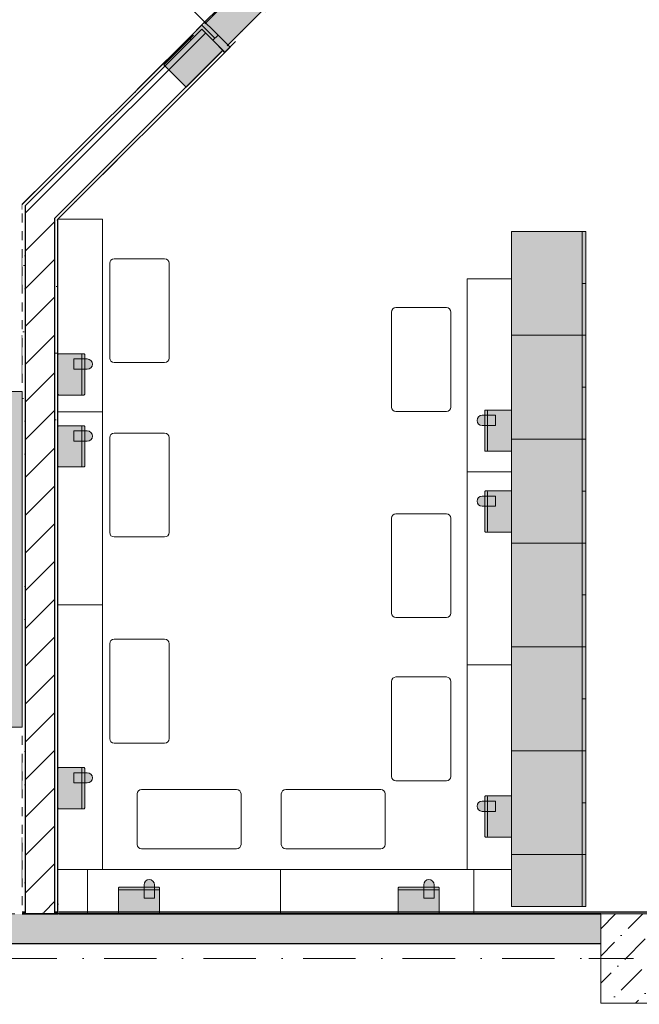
# Model space of a CAD drawing. Header units: millimetres. Extents: x -59761 to 112741, y -57975 to 46221.
# Tile 38 of 256: x 22787 to 26960, y -36309 to -29673. Entities that reach past the tile are written whole.
import ezdxf

# ---------------------------------------------------------------- set-up
doc = ezdxf.new("R2010")
doc.units = ezdxf.units.MM
for name, pattern in [('Wipeout_Contour', [1000, 0, -1000]), ('Невидимая', [391.222223, 282.222223, -109]), ('Штриховая', [564.444447, 282.222223, -282.222223]), ('Штрихпунктирная', [670.277762, 352.777767, -176.388884, 0, -141.111112])]:
    doc.linetypes.add(name, pattern=pattern)
for name, color, linetype in [('АИ - Отделка - Перегородки', 7, 'Continuous'), ('Интерьер - Мебель', 7, 'Continuous'), ('Интерьер - Фитостена', 7, 'Continuous'), ('Конструктив - ГКЛ', 7, 'Continuous'), ('Конструктив - Колонны', 7, 'Continuous'), ('Конструктив - Перемычки', 7, 'Continuous'), ('Конструктив - Стены Блок 200 нов', 7, 'Continuous'), ('Конструктив - Стены Внутр сущ.', 7, 'Continuous'), ('Элемент Модели - Зона', 7, 'Continuous'), ('Элемент Модели - Оси', 2, 'Continuous')]:
    doc.layers.add(name, color=color, linetype=linetype)
pattern_1 = [(45, (-45000, -54000), (-127.2792, 127.2792), [])]
pattern_2 = [(45, (-45000, -53650), (-111.36932, 111.36932), [0, -105, 0, -157.5]), (110, (-44650, -53650), (148.0016, 53.86817), [0, -77, 0, -133])]

msp = doc.modelspace()

# ---------------------------------------------------------------- hatches: boundary and pattern name
at = {"layer": 'Интерьер - Мебель', "linetype": 'Continuous', "lineweight": 0}
for points in [[(26599.98, -31099.94), (26099.98, -31099.94), (26099.98, -31799.94), (26599.98, -31799.94)], [(26599.98, -31799.94), (26099.98, -31799.94), (26099.98, -32499.94), (26599.98, -32499.94)], [(23152.11, -32028.99), (23242.11, -32028.99, 1), (23242.11, -31959.49), (23152.11, -31959.49)], [(26099.98, -32309.43, 0.4142136), (26094.36, -32303.8), (25925.61, -32303.8, 0.4142136), (25919.98, -32309.43), (25919.98, -32576.18, 0.4142136), (25925.61, -32581.8), (26094.36, -32581.8, 0.4142136), (26099.98, -32576.18)], [(25992.61, -32408.05), (25992.61, -32338.55), (25902.61, -32338.55, 1), (25902.61, -32408.05)], [(23152.11, -32513.59), (23242.11, -32513.59, 1), (23242.11, -32444.09), (23152.11, -32444.09)], [(26599.98, -32499.94), (26099.98, -32499.94), (26099.98, -33199.94), (26599.98, -33199.94)], [(25992.61, -32952.55), (25992.61, -32883.05), (25902.61, -32883.05, 1), (25902.61, -32952.55)], [(26099.98, -32853.92, 0.4142136), (26094.36, -32848.3), (25925.61, -32848.3, 0.4142136), (25919.98, -32853.92), (25919.98, -33120.67, 0.4142136), (25925.61, -33126.3), (26094.36, -33126.3, 0.4142136), (26099.98, -33120.67)], [(26599.98, -33199.94), (26099.98, -33199.94), (26099.98, -33899.94), (26599.98, -33899.94)], [(26599.98, -33899.94), (26099.98, -33899.94), (26099.98, -34599.94), (26599.98, -34599.94)], [(26599.98, -34599.94), (26099.98, -34599.94), (26099.98, -35299.94), (26599.98, -35299.94)], [(23152.11, -34817.16), (23242.11, -34817.16, 1), (23242.11, -34747.66), (23152.11, -34747.66)], [(25992.61, -35008.33), (25992.61, -34938.83), (25902.61, -34938.83, 1), (25902.61, -35008.33)], [(26099.98, -34909.7, 0.4142136), (26094.36, -34904.08), (25925.61, -34904.08, 0.4142136), (25919.98, -34909.7), (25919.98, -35176.45, 0.4142136), (25925.61, -35182.08), (26094.36, -35182.08, 0.4142136), (26099.98, -35176.45)], [(26599.98, -35649.94), (26599.98, -35299.94), (26099.98, -35299.94), (26099.98, -35649.94)], [(23625.28, -35592.63), (23694.78, -35592.63), (23694.78, -35502.63, 1), (23625.28, -35502.63)], [(25508.84, -35592.63), (25578.34, -35592.63), (25578.34, -35502.63, 1), (25508.84, -35502.63)], [(23723.9, -35700, 0.4142136), (23729.53, -35694.38), (23729.53, -35525.63, 0.4142136), (23723.9, -35520), (23457.15, -35520, 0.4142136), (23451.53, -35525.63), (23451.53, -35694.38, 0.4142136), (23457.15, -35700)], [(25607.46, -35700, 0.4142136), (25613.09, -35694.38), (25613.09, -35525.63, 0.4142136), (25607.46, -35520), (25340.71, -35520, 0.4142136), (25335.09, -35525.63), (25335.09, -35694.38, 0.4142136), (25340.71, -35700)]]:
    msp.add_hatch(color=255, dxfattribs=at).paths.add_polyline_path(points)
at = {"layer": 'Конструктив - Стены Внутр сущ.', "linetype": 'Continuous', "lineweight": 15}
msp.add_hatch(color=7, dxfattribs=at).paths.add_polyline_path([(18300, -35700), (18300, -35900), (26700.06, -35900), (26700.06, -35700)])

# ---------------------------------------------------------------- linework, layer by layer
at = {"layer": 'Интерьер - Мебель', "color": 7, "linetype": 'Continuous', "lineweight": 15}
for p, q in [((26574.98, -31099.94), (26574.98, -31799.94)), ((26599.98, -31099.94), (26574.98, -31099.94)), ((26599.98, -31449.94), (26574.98, -31449.94)), ((26574.98, -31799.94), (26574.98, -32499.94)), ((26599.98, -31799.94), (26574.98, -31799.94)), ((23206.74, -31930.36), (23206.74, -32197.11)), ((26599.98, -32149.94), (26574.98, -32149.94)), ((25937.98, -32309.43), (25937.98, -32576.18)), ((23206.74, -32414.96), (23206.74, -32681.71)), ((26574.98, -32499.94), (26574.98, -33199.94)), ((26599.98, -32499.94), (26574.98, -32499.94)), ((25937.98, -32853.92), (25937.98, -33120.67)), ((26599.98, -32849.94), (26574.98, -32849.94)), ((26574.98, -33199.94), (26574.98, -33899.94)), ((26599.98, -33199.94), (26574.98, -33199.94)), ((26599.98, -33549.94), (26574.98, -33549.94)), ((26574.98, -33899.94), (26574.98, -34599.94)), ((26599.98, -33899.94), (26574.98, -33899.94)), ((26599.98, -34249.94), (26574.98, -34249.94)), ((26574.98, -34599.94), (26574.98, -35299.94)), ((26599.98, -34599.94), (26574.98, -34599.94)), ((23206.74, -34718.53), (23206.74, -34985.28)), ((25937.98, -34909.7), (25937.98, -35176.45)), ((26599.98, -34949.94), (26574.98, -34949.94)), ((26574.98, -35649.94), (26574.98, -35299.94)), ((23723.9, -35538), (23457.15, -35538)), ((25607.46, -35538), (25340.71, -35538)), ((26599.98, -35649.94), (26574.98, -35649.94))]:
    msp.add_line(p, q, dxfattribs=at)
at = {"layer": 'Интерьер - Мебель', "color": 7, "linetype": 'Continuous', "lineweight": 5}
for p, q in [((23393.26, -31313.81), (23393.26, -31953.81)), ((23763.26, -31283.81), (23423.26, -31283.81)), ((23793.26, -31953.81), (23793.26, -31313.81)), ((25799.98, -32720), (25799.98, -31420)), ((25799.98, -31420), (26099.98, -31420)), ((26099.98, -31420), (26099.98, -32720)), ((25290.78, -31643.52), (25290.78, -32283.52)), ((25660.78, -31613.52), (25320.78, -31613.52)), ((25690.78, -32283.52), (25690.78, -31643.52)), ((23423.26, -31983.81), (23763.26, -31983.81)), ((25320.78, -32313.52), (25660.78, -32313.52)), ((23344.74, -32316.46), (23344.74, -33616.46)), ((23393.26, -32489.34), (23393.26, -33129.34)), ((23763.26, -32459.34), (23423.26, -32459.34)), ((23793.26, -33129.34), (23793.26, -32489.34)), ((26099.98, -32720), (25799.98, -32720)), ((25799.98, -34020), (25799.98, -32720)), ((25799.98, -32720), (26099.98, -32720)), ((26099.98, -32720), (26099.98, -34020)), ((25290.78, -33032.42), (25290.78, -33672.42)), ((25660.78, -33002.42), (25320.78, -33002.42)), ((25690.78, -33672.42), (25690.78, -33032.42)), ((23423.26, -33159.34), (23763.26, -33159.34)), ((23344.74, -33616.46), (23344.74, -35400)), ((25320.78, -33702.42), (25660.78, -33702.42)), ((23393.26, -33878.24), (23393.26, -34518.24)), ((23763.26, -33848.24), (23423.26, -33848.24)), ((23793.26, -34518.24), (23793.26, -33878.24)), ((26099.98, -34020), (25799.98, -34020)), ((25799.98, -35400), (25799.98, -34020)), ((25799.98, -34020), (26099.98, -34020)), ((26099.98, -34020), (26099.98, -35400)), ((25660.78, -34102.86), (25320.78, -34102.86)), ((25290.78, -34132.86), (25290.78, -34772.86)), ((25690.78, -34772.86), (25690.78, -34132.86)), ((23423.26, -34548.24), (23763.26, -34548.24)), ((25320.78, -34802.86), (25660.78, -34802.86)), ((23577.63, -34890.68), (23577.63, -35230.68)), ((24247.63, -34860.68), (23607.63, -34860.68)), ((24277.63, -35230.68), (24277.63, -34890.68)), ((24549.19, -34890.68), (24549.19, -35230.68)), ((25219.19, -34860.68), (24579.19, -34860.68)), ((25249.19, -35230.68), (25249.19, -34890.68)), ((23607.63, -35260.68), (24247.63, -35260.68)), ((24579.19, -35260.68), (25219.19, -35260.68)), ((23244.74, -35400), (24544.74, -35400)), ((23244.74, -35700), (23244.74, -35400)), ((24544.74, -35400), (24544.74, -35700)), ((24544.74, -35400), (25844.74, -35400)), ((24544.74, -35700), (24544.74, -35400)), ((26099.98, -35400), (25799.98, -35400)), ((25844.74, -35400), (25844.74, -35700)), ((24544.74, -35700), (23244.74, -35700)), ((25844.74, -35700), (24544.74, -35700))]:
    msp.add_line(p, q, dxfattribs=at)
at = {"layer": 'Интерьер - Мебель', "color": 7, "linetype": 'Continuous', "lineweight": 15, "flags": 128}
for points in [[(26599.98, -31099.94), (26599.98, -31799.94), (26099.98, -31799.94), (26099.98, -31099.94)], [(26599.98, -31799.94), (26599.98, -32499.94), (26099.98, -32499.94), (26099.98, -31799.94)], [(26599.98, -32499.94), (26599.98, -33199.94), (26099.98, -33199.94), (26099.98, -32499.94)], [(26599.98, -33199.94), (26599.98, -33899.94), (26099.98, -33899.94), (26099.98, -33199.94)], [(26599.98, -33899.94), (26599.98, -34599.94), (26099.98, -34599.94), (26099.98, -33899.94)], [(26599.98, -34599.94), (26599.98, -35299.94), (26099.98, -35299.94), (26099.98, -34599.94)], [(26599.98, -35649.94), (26599.98, -35299.94), (26099.98, -35299.94), (26099.98, -35649.94)]]:
    msp.add_lwpolyline(points, close=True, dxfattribs=at)
for points in [[(23152.11, -32028.99), (23242.11, -32028.99, 1), (23242.11, -31959.49), (23152.11, -31959.49)], [(26099.98, -32309.43, 0.4142136), (26094.36, -32303.8), (25925.61, -32303.8, 0.4142136), (25919.98, -32309.43), (25919.98, -32576.18, 0.4142136), (25925.61, -32581.8), (26094.36, -32581.8, 0.4142136), (26099.98, -32576.18)], [(25992.61, -32408.05), (25902.61, -32408.05, -1), (25902.61, -32338.55), (25992.61, -32338.55)], [(23152.11, -32513.59), (23242.11, -32513.59, 1), (23242.11, -32444.09), (23152.11, -32444.09)], [(25992.61, -32952.55), (25902.61, -32952.55, -1), (25902.61, -32883.05), (25992.61, -32883.05)], [(26099.98, -32853.92, 0.4142136), (26094.36, -32848.3), (25925.61, -32848.3, 0.4142136), (25919.98, -32853.92), (25919.98, -33120.67, 0.4142136), (25925.61, -33126.3), (26094.36, -33126.3, 0.4142136), (26099.98, -33120.67)], [(23152.11, -34817.16), (23242.11, -34817.16, 1), (23242.11, -34747.66), (23152.11, -34747.66)], [(25992.61, -35008.33), (25902.61, -35008.33, -1), (25902.61, -34938.83), (25992.61, -34938.83)], [(26099.98, -34909.7, 0.4142136), (26094.36, -34904.08), (25925.61, -34904.08, 0.4142136), (25919.98, -34909.7), (25919.98, -35176.45, 0.4142136), (25925.61, -35182.08), (26094.36, -35182.08, 0.4142136), (26099.98, -35176.45)], [(23625.28, -35592.63), (23625.28, -35502.63, -1), (23694.78, -35502.63), (23694.78, -35592.63)], [(25508.84, -35592.63), (25508.84, -35502.63, -1), (25578.34, -35502.63), (25578.34, -35592.63)], [(23723.9, -35700, 0.4142136), (23729.53, -35694.38), (23729.53, -35525.63, 0.4142136), (23723.9, -35520), (23457.15, -35520, 0.4142136), (23451.53, -35525.63), (23451.53, -35694.38, 0.4142136), (23457.15, -35700)], [(25607.46, -35700, 0.4142136), (25613.09, -35694.38), (25613.09, -35525.63, 0.4142136), (25607.46, -35520), (25340.71, -35520, 0.4142136), (25335.09, -35525.63), (25335.09, -35694.38, 0.4142136), (25340.71, -35700)]]:
    msp.add_lwpolyline(points, format="xyb", close=True, dxfattribs=at)
at = {"layer": 'Интерьер - Мебель', "color": 7, "linetype": 'Continuous', "lineweight": 5}
for centre, start, end in [((23423.26, -31313.81), 90, 180), ((23763.26, -31313.81), 0, 90), ((25320.78, -31643.52), 90, 180), ((25660.78, -31643.52), 0, 90), ((23423.26, -31953.81), 180, 270), ((23763.26, -31953.81), 270, 0), ((25320.78, -32283.52), 180, 270), ((25660.78, -32283.52), 270, 0), ((23423.26, -32489.34), 90, 180), ((23763.26, -32489.34), 0, 90), ((25320.78, -33032.42), 90, 180), ((25660.78, -33032.42), 0, 90), ((23423.26, -33129.34), 180, 270), ((23763.26, -33129.34), 270, 0), ((25320.78, -33672.42), 180, 270), ((25660.78, -33672.42), 270, 0), ((23423.26, -33878.24), 90, 180), ((23763.26, -33878.24), 0, 90), ((25320.78, -34132.86), 90, 180), ((25660.78, -34132.86), 0, 90), ((23423.26, -34518.24), 180, 270), ((23763.26, -34518.24), 270, 0), ((25320.78, -34772.86), 180, 270), ((25660.78, -34772.86), 270, 0), ((23607.63, -34890.68), 90, 180), ((24247.63, -34890.68), 0, 90), ((24579.19, -34890.68), 90, 180), ((25219.19, -34890.68), 0, 90), ((23607.63, -35230.68), 180, 270), ((24247.63, -35230.68), 270, 0), ((24579.19, -35230.68), 180, 270), ((25219.19, -35230.68), 270, 0)]:
    msp.add_arc(centre, 30, start, end, dxfattribs=at)
at = {"layer": 'Интерьер - Мебель', "color": 7, "linetype": 'Continuous', "lineweight": 15}
for centre, radius, start, end in [((23201.11, -31930.36), 5.63, 0, 90), ((23201.11, -32197.11), 5.63, 270, 0), ((25943.61, -32309.43), 5.63, 90, 180), ((23201.11, -32414.96), 5.63, 0, 90), ((25943.61, -32576.18), 5.63, 180, 270), ((23201.11, -32681.71), 5.63, 270, 0), ((25943.61, -32853.92), 5.63, 90, 180), ((25943.61, -33120.67), 5.63, 180, 270), ((23201.11, -34718.53), 5.63, 0, 90), ((25943.61, -34909.7), 5.63, 90, 180), ((23201.11, -34985.28), 5.63, 270, 0), ((25943.61, -35176.45), 5.63, 180, 270), ((23457.15, -35543.63), 5.62, 90, 180), ((23723.9, -35543.63), 5.62, 0, 90), ((25340.71, -35543.63), 5.62, 90, 180), ((25607.46, -35543.63), 5.62, 0, 90)]:
    msp.add_arc(centre, radius, start, end, dxfattribs=at)
at = {"layer": 'Конструктив - Стены Внутр сущ.', "color": 7, "linetype": 'Continuous', "lineweight": 30, "flags": 128}
for points in [[(26700.06, -35700), (22804.74, -35700)], [(18300, -35900), (26700.06, -35900)]]:
    msp.add_lwpolyline(points, dxfattribs=at)
at = {"layer": 'Элемент Модели - Зона', "color": 253, "linetype": 'Штриховая', "lineweight": 15, "flags": 128}
for points in [[(-8850, -26462.5), (-8890, -26462.5), (-8890, -35700), (300, -35700), (22804.74, -35700), (22804.74, -30917.04), (26685.92, -27035.86), (26700.06, -27050), (26720.02, -27050), (26720.02, -27030), (26680.06, -27030), (26680.06, -26966.28), (22804.74, -23090.96), (22804.74, -20310.5), (20654.74, -20310.5), (20654.74, -17920), (18300, -17920), (18300, -18300), (17700, -18300), (17700, -17920), (9300, -17920), (9300, -18300), (8843.73, -18300), (8843.73, -19745.4), (5659.84, -22929.3), (300, -22929.3), (300, -26350), (300, -26462.5), (300, -26950), (-300, -26950), (-300, -26462.5), (-8250, -26462.5), (-8250, -26950), (-8850, -26950)], [(23044.74, -31016.46), (23044.74, -35700), (36300.06, -35700), (36300.06, -44700), (53700, -44700), (53700, -44699.94), (54080, -44699.94), (54080, -36299.94), (53700, -36299.94), (53700, -35699.94), (54080, -35699.94), (54080, -32050), (49380, -32050), (49380, -29580), (45540, -29580), (45540, -27650), (45050, -27650), (45050, -27270), (44950, -27270), (44950, -27650), (44350, -27650), (44350, -27270), (36300.06, -27270), (36300.06, -27650), (35700.06, -27650), (35700.06, -27270), (27300.06, -27270), (27300.06, -27650), (26700.06, -27650), (26700.06, -27361.13)]]:
    msp.add_lwpolyline(points, close=True, dxfattribs=at)
at = {"layer": 'Элемент Модели - Оси', "color": 7, "linetype": 'Штрихпунктирная', "lineweight": 15}
msp.add_line((-57760.58, -36000), (110650, -36000), dxfattribs=at)

# ---------------------------------------------------------------- next in the draw order: wipeouts: each hides what was drawn before it
at = {"color": 254, "linetype": 'Wipeout_Contour', "lineweight": 0, "ltscale": 7502180.79812488}
msp.add_wipeout([(22824.74, -30898.89), (22804.74, -30918.9), (22824.74, -30927.19)], dxfattribs=at).dxf.layer = 'Конструктив - Стены Блок 200 нов'
at = {"color": 254, "linetype": 'Wipeout_Contour', "lineweight": 0, "ltscale": 7502870.148648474}
msp.add_wipeout([(23044.74, -30989.99), (23024.74, -31010), (23044.74, -31018.28)], dxfattribs=at).dxf.layer = 'Конструктив - Стены Блок 200 нов'
at = {"color": 254, "linetype": 'Wipeout_Contour', "lineweight": 0, "ltscale": 10005778.19347344}
msp.add_wipeout([(23024.74, -35699.58), (22824.74, -35695.42), (22824.74, -35700), (23024.74, -35700)], dxfattribs=at).dxf.layer = 'Конструктив - Стены Блок 200 нов'

# ---------------------------------------------------------------- next in the draw order: hatches: boundary and pattern name
at = {"layer": 'Конструктив - Стены Блок 200 нов', "linetype": 'Continuous', "lineweight": 5}
h = msp.add_hatch(dxfattribs=at)
h.set_pattern_fill('БЛОКИ_БЕТОННЫЕ_ЭФФЕКТИВН_2D', style=0, pattern_type=2)
h.set_pattern_definition(pattern_1)
h.paths.add_polyline_path([(23024.74, -35699.58), (22824.74, -35695.42), (22824.74, -35700), (23024.74, -35700)])

# ---------------------------------------------------------------- next in the draw order: wipeouts: each hides what was drawn before it
at = {"color": 254, "linetype": 'Wipeout_Contour', "lineweight": 0, "ltscale": 7502587.168003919}
msp.add_wipeout([(23024.74, -30727.09), (22824.74, -30927.19), (23024.74, -31010)], dxfattribs=at).dxf.layer = 'Конструктив - Стены Блок 200 нов'

# ---------------------------------------------------------------- next in the draw order: hatches: boundary and pattern name
at = {"layer": 'Конструктив - Стены Блок 200 нов', "linetype": 'Continuous', "lineweight": 5}
h = msp.add_hatch(dxfattribs=at)
h.set_pattern_fill('БЛОКИ_БЕТОННЫЕ_ЭФФЕКТИВН_2D', style=0, pattern_type=2)
h.set_pattern_definition(pattern_1)
h.paths.add_polyline_path([(23024.74, -30727.09), (22824.74, -30927.19), (23024.74, -31010)])

# ---------------------------------------------------------------- next in the draw order: wipeouts: each hides what was drawn before it
at = {"color": 254, "linetype": 'Wipeout_Contour', "lineweight": 0, "ltscale": 7504651.881630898}
msp.add_wipeout([(23024.74, -35699.58), (23024.74, -35700), (23044.74, -35700)], dxfattribs=at).dxf.layer = 'Конструктив - Стены Блок 200 нов'

# ---------------------------------------------------------------- next in the draw order: wipeouts: each hides what was drawn before it
at = {"color": 254, "linetype": 'Wipeout_Contour', "lineweight": 0, "ltscale": 7502168.029611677}
msp.add_wipeout([(22804.74, -30947.19), (22824.74, -30927.19), (22804.74, -30918.9)], dxfattribs=at).dxf.layer = 'Конструктив - Стены Блок 200 нов'
at = {"color": 254, "linetype": 'Wipeout_Contour', "lineweight": 0, "ltscale": 7502857.38138129}
msp.add_wipeout([(23044.74, -31018.28), (23024.74, -31010), (23024.74, -31038.29)], dxfattribs=at).dxf.layer = 'Конструктив - Стены Блок 200 нов'
at = {"color": 254, "linetype": 'Wipeout_Contour', "lineweight": 0, "ltscale": 10005775.62934613}
msp.add_wipeout([(23024.74, -35688), (22824.74, -35688), (22824.74, -35700), (23024.74, -35700)], dxfattribs=at).dxf.layer = 'Конструктив - Стены Блок 200 нов'

# ---------------------------------------------------------------- next in the draw order: hatches: boundary and pattern name
at = {"layer": 'Конструктив - Стены Блок 200 нов', "linetype": 'Continuous', "lineweight": 5}
h = msp.add_hatch(dxfattribs=at)
h.set_pattern_fill('БЛОКИ_БЕТОННЫЕ_ЭФФЕКТИВН_2D', style=0, pattern_type=2)
h.set_pattern_definition(pattern_1)
h.paths.add_polyline_path([(23024.74, -35688), (22824.74, -35688), (22824.74, -35700), (23024.74, -35700)])

# ---------------------------------------------------------------- next in the draw order: wipeouts: each hides what was drawn before it
at = {"color": 254, "linetype": 'Wipeout_Contour', "lineweight": 0, "ltscale": 10004121.30215229}
msp.add_wipeout([(22804.74, -35688), (22824.74, -35688), (22824.74, -30927.19), (22804.74, -30947.19)], dxfattribs=at).dxf.layer = 'Конструктив - Стены Блок 200 нов'
at = {"color": 254, "linetype": 'Wipeout_Contour', "lineweight": 0, "ltscale": 10005017.20592619}
msp.add_wipeout([(23024.74, -31038.29), (23024.74, -35688), (23044.74, -35688), (23044.74, -31018.28)], dxfattribs=at).dxf.layer = 'Конструктив - Стены Блок 200 нов'

# ---------------------------------------------------------------- next in the draw order: hatches: boundary and pattern name
at = {"layer": 'Конструктив - Стены Блок 200 нов', "linetype": 'Continuous', "lineweight": 5}
h = msp.add_hatch(dxfattribs=at)
h.set_pattern_fill('ШТУКАТУРКА__ГИПС_01_000D', color=252, style=0, pattern_type=2)
h.set_pattern_definition(pattern_2)
h.paths.add_polyline_path([(22804.74, -35688), (22824.74, -35688), (22824.74, -30927.19), (22804.74, -30947.19)])
h = msp.add_hatch(dxfattribs=at)
h.set_pattern_fill('ШТУКАТУРКА__ГИПС_01_000D', color=252, style=0, pattern_type=2)
h.set_pattern_definition(pattern_2)
h.paths.add_polyline_path([(23024.74, -31038.29), (23024.74, -35688), (23044.74, -35688), (23044.74, -31018.28)])

# ---------------------------------------------------------------- next in the draw order: wipeouts: each hides what was drawn before it
at = {"color": 254, "linetype": 'Wipeout_Contour', "lineweight": 0, "ltscale": 7502451.035494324}
msp.add_wipeout([(23024.74, -31010), (22824.74, -30927.19), (22824.74, -31210.1)], dxfattribs=at).dxf.layer = 'Конструктив - Стены Блок 200 нов'

# ---------------------------------------------------------------- next in the draw order: hatches: boundary and pattern name
at = {"layer": 'Конструктив - Стены Блок 200 нов', "linetype": 'Continuous', "lineweight": 5}
h = msp.add_hatch(dxfattribs=at)
h.set_pattern_fill('БЛОКИ_БЕТОННЫЕ_ЭФФЕКТИВН_2D', style=0, pattern_type=2)
h.set_pattern_definition(pattern_1)
h.paths.add_polyline_path([(23024.74, -31010), (22824.74, -30927.19), (22824.74, -31210.1)])

# ---------------------------------------------------------------- next in the draw order: linework, layer by layer
at = {"layer": 'Конструктив - Стены Блок 200 нов', "color": 7, "linetype": 'Continuous', "lineweight": 30}
msp.add_line((23024.74, -30727.09), (22824.74, -30927.19), dxfattribs=at)
at = {"layer": 'Конструктив - Стены Блок 200 нов', "color": 7, "linetype": 'Continuous', "lineweight": 5, "flags": 128}
for points in [[(22804.74, -30918.9), (22824.74, -30898.89)], [(22804.74, -30918.9), (22804.74, -30919.9)]]:
    msp.add_lwpolyline(points, dxfattribs=at)

# ---------------------------------------------------------------- next in the draw order: wipeouts: each hides what was drawn before it
at = {"color": 254, "linetype": 'Wipeout_Contour', "lineweight": 0, "ltscale": 10004601.59147093}
msp.add_wipeout([(22824.74, -31210.1), (22824.74, -35688), (23024.74, -35688), (23024.74, -31010)], dxfattribs=at).dxf.layer = 'Конструктив - Стены Блок 200 нов'

# ---------------------------------------------------------------- next in the draw order: hatches: boundary and pattern name
at = {"layer": 'Интерьер - Мебель', "linetype": 'Continuous', "lineweight": 0}
for points in [[(23044.74, -31930.36), (23044.74, -32197.11, 0.4142136), (23050.36, -32202.74), (23219.11, -32202.74, 0.4142136), (23224.74, -32197.11), (23224.74, -31930.36, 0.4142136), (23219.11, -31924.74), (23050.36, -31924.74, 0.4142136)], [(23044.74, -32414.96), (23044.74, -32681.71, 0.4142136), (23050.36, -32687.34), (23219.11, -32687.34, 0.4142136), (23224.74, -32681.71), (23224.74, -32414.96, 0.4142136), (23219.11, -32409.34), (23050.36, -32409.34, 0.4142136)], [(23044.74, -34718.53), (23044.74, -34985.28, 0.4142136), (23050.36, -34990.91), (23219.11, -34990.91, 0.4142136), (23224.74, -34985.28), (23224.74, -34718.53, 0.4142136), (23219.11, -34712.91), (23050.36, -34712.91, 0.4142136)]]:
    msp.add_hatch(color=255, dxfattribs=at).paths.add_polyline_path(points)
at = {"layer": 'Интерьер - Фитостена', "linetype": 'Continuous', "lineweight": 0}
msp.add_hatch(color=255, dxfattribs=at).paths.add_polyline_path([(22804.74, -34440), (22804.74, -32178.9), (22604.74, -32178.9), (22604.74, -34440)])
at = {"layer": 'Конструктив - ГКЛ', "linetype": 'Continuous', "lineweight": 5}
for points in [[(22804.74, -35688), (22804.74, -35700), (22824.74, -35700), (22824.74, -35688)], [(23024.74, -35700), (23044.74, -35700), (23044.74, -35688), (23024.74, -35688)], [(36300.06, -35688), (23049.74, -35688), (23049.74, -35700), (36300.06, -35700)]]:
    msp.add_hatch(color=9, dxfattribs=at).paths.add_polyline_path(points)
at = {"layer": 'Конструктив - Стены Блок 200 нов', "linetype": 'Continuous', "lineweight": 5}
h = msp.add_hatch(dxfattribs=at)
h.set_pattern_fill('БЛОКИ_БЕТОННЫЕ_ЭФФЕКТИВН_2D', style=0, pattern_type=2)
h.set_pattern_definition(pattern_1)
h.paths.add_polyline_path([(22824.74, -31210.1), (22824.74, -35688), (23024.74, -35688), (23024.74, -31010)])

# ---------------------------------------------------------------- next in the draw order: linework, layer by layer
at = {"layer": 'АИ - Отделка - Перегородки', "color": 7, "linetype": 'Continuous', "lineweight": 30}
for p, q in [((22824.74, -35695.42), (22824.74, -35700)), ((23024.74, -35699.58), (23024.74, -35700))]:
    msp.add_line(p, q, dxfattribs=at)
at = {"layer": 'АИ - Отделка - Перегородки', "color": 7, "linetype": 'Continuous', "lineweight": 30, "flags": 128}
for points in [[(23024.74, -35700), (22824.74, -35700)], [(23044.74, -35700), (23024.74, -35700)]]:
    msp.add_lwpolyline(points, dxfattribs=at)
at = {"layer": 'Интерьер - Мебель', "color": 7, "linetype": 'Continuous', "lineweight": 5}
for p, q in [((23344.74, -32316.46), (23044.74, -32316.46)), ((23044.74, -33616.46), (23044.74, -32316.46)), ((23044.74, -32316.46), (23344.74, -32316.46)), ((23344.74, -33616.46), (23044.74, -33616.46)), ((23044.74, -35400), (23044.74, -33616.46)), ((23044.74, -33616.46), (23344.74, -33616.46)), ((23344.74, -35400), (23044.74, -35400))]:
    msp.add_line(p, q, dxfattribs=at)
at = {"layer": 'Интерьер - Мебель', "color": 7, "linetype": 'Continuous', "lineweight": 15, "flags": 128}
for points in [[(23044.74, -31930.36, -0.4142136), (23050.36, -31924.74), (23219.11, -31924.74, -0.4142136), (23224.74, -31930.36), (23224.74, -32197.11, -0.4142136), (23219.11, -32202.74), (23050.36, -32202.74, -0.4142136), (23044.74, -32197.11)], [(23044.74, -32414.96, -0.4142136), (23050.36, -32409.34), (23219.11, -32409.34, -0.4142136), (23224.74, -32414.96), (23224.74, -32681.71, -0.4142136), (23219.11, -32687.34), (23050.36, -32687.34, -0.4142136), (23044.74, -32681.71)], [(23044.74, -34718.53, -0.4142136), (23050.36, -34712.91), (23219.11, -34712.91, -0.4142136), (23224.74, -34718.53), (23224.74, -34985.28, -0.4142136), (23219.11, -34990.91), (23050.36, -34990.91, -0.4142136), (23044.74, -34985.28)]]:
    msp.add_lwpolyline(points, format="xyb", close=True, dxfattribs=at)
at = {"layer": 'Интерьер - Фитостена', "color": 7, "linetype": 'Continuous', "lineweight": 15, "flags": 128}
msp.add_lwpolyline([(22804.74, -34440), (22804.74, -32178.9), (22604.74, -32178.9), (22604.74, -34440)], close=True, dxfattribs=at)
at = {"layer": 'Конструктив - ГКЛ', "color": 7, "linetype": 'Continuous', "lineweight": 30}
for p, q in [((22824.74, -35688), (22824.74, -35700)), ((22824.74, -35688), (22824.74, -35700)), ((23024.74, -35700), (23024.74, -35688)), ((23024.74, -35700), (23024.74, -35688)), ((22824.74, -35700), (23024.74, -35700))]:
    msp.add_line(p, q, dxfattribs=at)
at = {"layer": 'Конструктив - ГКЛ', "color": 7, "linetype": 'Continuous', "lineweight": 30, "flags": 128}
for points in [[(22824.74, -35688), (22804.74, -35688)], [(23044.74, -35688), (23024.74, -35688)], [(36312.06, -35688), (23049.74, -35688)], [(22804.74, -35700), (23044.74, -35700)], [(23049.74, -35700), (26700.06, -35700)]]:
    msp.add_lwpolyline(points, dxfattribs=at)
at = {"layer": 'Конструктив - Стены Блок 200 нов', "color": 7, "linetype": 'Continuous', "lineweight": 30}
for p, q in [((22824.74, -30927.19), (22824.74, -31210.1)), ((23044.74, -30989.99), (23024.74, -31010)), ((23024.74, -35688), (23024.74, -31010)), ((22824.74, -31210.1), (22824.74, -35688))]:
    msp.add_line(p, q, dxfattribs=at)
at = {"layer": 'Конструктив - Стены Блок 200 нов', "color": 7, "linetype": 'Continuous', "lineweight": 5, "flags": 128}
for points in [[(22804.74, -30979.9), (22804.74, -31038.9)], [(22804.74, -31098.9), (22804.74, -31158.9)], [(22804.74, -31218.9), (22804.74, -31278.9)], [(22804.74, -31338.9), (22804.74, -31398.9)], [(22804.74, -31458.9), (22804.74, -31518.9)], [(22804.74, -31578.9), (22804.74, -31638.9)], [(22804.74, -31698.9), (22804.74, -31758.9)], [(22804.74, -31818.9), (22804.74, -31878.9)], [(22804.74, -31938.9), (22804.74, -31998.9)], [(22804.74, -32058.9), (22804.74, -32119.9)], [(22804.74, -32179.9), (22804.74, -34440)], [(22804.74, -34500), (22804.74, -34560)], [(22804.74, -34620), (22804.74, -34680)], [(22804.74, -34740), (22804.74, -34800)], [(22804.74, -34860), (22804.74, -34920)], [(22804.74, -34980), (22804.74, -35040)], [(22804.74, -35100), (22804.74, -35160)], [(22804.74, -35220), (22804.74, -35280)], [(22804.74, -35340), (22804.74, -35400)], [(22804.74, -35460), (22804.74, -35520)], [(22804.74, -35580), (22804.74, -35640)], [(22804.74, -35688), (22824.74, -35688)]]:
    msp.add_lwpolyline(points, dxfattribs=at)
at = {"layer": 'Конструктив - Стены Блок 200 нов', "color": 7, "linetype": 'Continuous', "lineweight": 30, "flags": 128}
for points in [[(23044.74, -35688), (23044.74, -31018.28)], [(23024.74, -35688), (23044.74, -35688)]]:
    msp.add_lwpolyline(points, dxfattribs=at)

# ---------------------------------------------------------------- next in the draw order: wipeouts: each hides what was drawn before it
at = {"color": 254, "linetype": 'Wipeout_Contour', "lineweight": 0, "ltscale": 10022098.93235442}
msp.add_wipeout([(26700.06, -36300), (27300.06, -36300), (27300.06, -35700), (26700.06, -35700)], dxfattribs=at).dxf.layer = 'Конструктив - Колонны'
at = {"color": 254, "linetype": 'Wipeout_Contour', "lineweight": 0, "ltscale": 10004979.02118536}
msp.add_wipeout([(22824.74, -30927.19), (24013.69, -29737.66), (23999.54, -29723.52), (22824.74, -30898.89)], dxfattribs=at).dxf.layer = 'Конструктив - Стены Блок 200 нов'

# ---------------------------------------------------------------- next in the draw order: hatches: boundary and pattern name
at = {"layer": 'Конструктив - Колонны', "linetype": 'Continuous', "lineweight": 15}
h = msp.add_hatch(dxfattribs=at)
h.set_pattern_fill('БЕТОН_01_000D', style=0, pattern_type=2)
h.set_pattern_definition([(45, (-45000, -54000), (-183.8478, 183.8478), [195, -65, 0, -65]), (45, (-44977.02, -53793.17), (-183.8478, 183.8478), [195, -65, 0, -65])])
h.paths.add_polyline_path([(26700.06, -36300), (27300.06, -36300), (27300.06, -35700), (26700.06, -35700)])
at = {"layer": 'Конструктив - Стены Блок 200 нов', "linetype": 'Continuous', "lineweight": 5}
h = msp.add_hatch(dxfattribs=at)
h.set_pattern_fill('ШТУКАТУРКА__ГИПС_01_000D', color=252, style=0, pattern_type=2)
h.set_pattern_definition(pattern_2)
h.paths.add_polyline_path([(22824.74, -30927.19), (24013.69, -29737.66), (23999.54, -29723.52), (22824.74, -30898.89)])

# ---------------------------------------------------------------- next in the draw order: linework, layer by layer
at = {"layer": 'Конструктив - Колонны', "color": 7, "linetype": 'Continuous', "lineweight": 0}
msp.add_line((26920.06, -36000), (26620.06, -36000), dxfattribs=at)
at = {"layer": 'Конструктив - Колонны', "color": 7, "linetype": 'Continuous', "lineweight": 15, "flags": 128}
msp.add_lwpolyline([(26700.06, -36300), (27300.06, -36300), (27300.06, -35700), (26700.06, -35700)], close=True, dxfattribs=at)

# ---------------------------------------------------------------- next in the draw order: wipeouts: each hides what was drawn before it
at = {"color": 254, "linetype": 'Wipeout_Contour', "lineweight": 0, "ltscale": 10005786.61663243}
msp.add_wipeout([(23044.74, -30989.99), (23044.74, -31018.28), (24169.29, -29893.19), (24155.14, -29879.05)], dxfattribs=at).dxf.layer = 'Конструктив - Стены Блок 200 нов'

# ---------------------------------------------------------------- next in the draw order: hatches: boundary and pattern name
at = {"layer": 'Конструктив - Стены Блок 200 нов', "linetype": 'Continuous', "lineweight": 5}
h = msp.add_hatch(dxfattribs=at)
h.set_pattern_fill('ШТУКАТУРКА__ГИПС_01_000D', color=252, style=0, pattern_type=2)
h.set_pattern_definition(pattern_2)
h.paths.add_polyline_path([(23044.74, -30989.99), (23044.74, -31018.28), (24169.29, -29893.19), (24155.14, -29879.05)])

# ---------------------------------------------------------------- next in the draw order: wipeouts: each hides what was drawn before it
at = {"color": 254, "linetype": 'Wipeout_Contour', "lineweight": 0, "ltscale": 12507385.13476619}
msp.add_wipeout([(23024.74, -31010), (24155.14, -29879.05), (24087.95, -29811.89), (24013.69, -29737.66), (23024.74, -30727.09)], dxfattribs=at).dxf.layer = 'Конструктив - Стены Блок 200 нов'

# ---------------------------------------------------------------- next in the draw order: hatches: boundary and pattern name
at = {"layer": 'Конструктив - Стены Блок 200 нов', "linetype": 'Continuous', "lineweight": 5}
h = msp.add_hatch(dxfattribs=at)
h.set_pattern_fill('БЛОКИ_БЕТОННЫЕ_ЭФФЕКТИВН_2D', style=0, pattern_type=2)
h.set_pattern_definition(pattern_1)
h.paths.add_polyline_path([(23024.74, -31010), (24155.14, -29879.05), (24087.95, -29811.89), (24013.69, -29737.66), (23024.74, -30727.09)])

# ---------------------------------------------------------------- next in the draw order: linework, layer by layer
at = {"layer": 'Интерьер - Мебель', "color": 7, "linetype": 'Continuous', "lineweight": 5}
for p, q in [((23044.74, -32316.46), (23044.74, -31016.46)), ((23044.74, -31016.46), (23344.74, -31016.46)), ((23344.74, -31016.46), (23344.74, -32316.46))]:
    msp.add_line(p, q, dxfattribs=at)
at = {"layer": 'Конструктив - Перемычки', "color": 7, "linetype": 'Невидимая', "lineweight": 0}
msp.add_line((23907.77, -30126.66), (23757.83, -29976.79), dxfattribs=at)
at = {"layer": 'Конструктив - Стены Блок 200 нов', "color": 7, "linetype": 'Continuous', "lineweight": 5}
msp.add_line((24169.29, -29893.19), (24204.63, -29857.83), dxfattribs=at)
at = {"layer": 'Конструктив - Стены Блок 200 нов', "color": 7, "linetype": 'Continuous', "lineweight": 30}
for p, q in [((23044.74, -30989.99), (24155.14, -29879.05)), ((24169.29, -29893.19), (24155.14, -29879.05)), ((24169.29, -29893.19), (24155.14, -29879.05)), ((24169.29, -29893.19), (24155.14, -29879.05)), ((23024.74, -30727.09), (22824.74, -30927.19)), ((23044.74, -30989.99), (23024.74, -31010))]:
    msp.add_line(p, q, dxfattribs=at)
at = {"layer": 'Конструктив - Стены Блок 200 нов', "color": 7, "linetype": 'Continuous', "lineweight": 30, "flags": 128}
msp.add_lwpolyline([(23044.74, -31018.28), (24169.29, -29893.19)], dxfattribs=at)

# ---------------------------------------------------------------- next in the draw order: wipeouts: each hides what was drawn before it
at = {"color": 254, "linetype": 'Wipeout_Contour', "lineweight": 0, "ltscale": 12508979.07529032}
msp.add_wipeout([(23999.54, -29723.52), (24013.69, -29737.66), (24087.95, -29811.89), (24102.09, -29797.75), (24013.68, -29709.38)], dxfattribs=at).dxf.layer = 'Конструктив - Стены Блок 200 нов'

# ---------------------------------------------------------------- next in the draw order: hatches: boundary and pattern name
at = {"layer": 'Конструктив - Перемычки', "linetype": 'Continuous', "lineweight": 0}
msp.add_hatch(color=59, dxfattribs=at).paths.add_polyline_path([(23757.83, -29976.79), (23907.77, -30126.66), (25463.04, -28570.65), (25313.09, -28420.78)])
at = {"layer": 'Конструктив - Стены Блок 200 нов', "linetype": 'Continuous', "lineweight": 0}
msp.add_hatch(color=255, dxfattribs=at).paths.add_polyline_path([(24169.29, -29893.19), (24204.63, -29857.83), (24123.3, -29776.53), (24087.95, -29811.89)])

# ---------------------------------------------------------------- next in the draw order: linework, layer by layer
at = {"layer": 'Конструктив - Перемычки', "color": 7, "linetype": 'Невидимая', "lineweight": 0}
for p, q in [((23757.83, -29976.79), (25313.09, -28420.78)), ((23907.77, -30126.66), (25463.04, -28570.65))]:
    msp.add_line(p, q, dxfattribs=at)
at = {"layer": 'Конструктив - Перемычки', "color": 7, "linetype": 'Штрихпунктирная', "lineweight": 0}
msp.add_line((23907.77, -30126.66), (25463.04, -28570.65), dxfattribs=at)
at = {"layer": 'Конструктив - Стены Блок 200 нов', "color": 7, "linetype": 'Continuous', "lineweight": 5}
for p, q in [((24123.3, -29776.53), (23690.45, -29343.88)), ((23999.54, -29723.52), (24013.68, -29709.38)), ((23999.54, -29723.52), (24013.68, -29709.38)), ((24102.09, -29797.75), (24013.68, -29709.38)), ((24102.09, -29797.75), (24013.68, -29709.38)), ((24123.3, -29776.53), (24087.95, -29811.89)), ((24204.63, -29857.83), (24123.3, -29776.53)), ((24087.95, -29811.89), (24102.09, -29797.75)), ((24087.95, -29811.89), (24169.29, -29893.19))]:
    msp.add_line(p, q, dxfattribs=at)
at = {"layer": 'Конструктив - Стены Блок 200 нов', "color": 7, "linetype": 'Continuous', "lineweight": 30}
for p, q in [((24013.69, -29737.66), (23024.74, -30727.09)), ((24013.69, -29737.66), (24087.95, -29811.89)), ((24155.14, -29879.05), (24087.95, -29811.89)), ((24155.14, -29879.05), (24087.95, -29811.89)), ((24155.14, -29879.05), (24087.95, -29811.89))]:
    msp.add_line(p, q, dxfattribs=at)
at = {"layer": 'Конструктив - Стены Блок 200 нов', "color": 7, "linetype": 'Continuous', "lineweight": 5, "flags": 128}
msp.add_lwpolyline([(23999.54, -29723.52), (22824.74, -30898.89)], dxfattribs=at)

doc.saveas('drawing.dxf')
